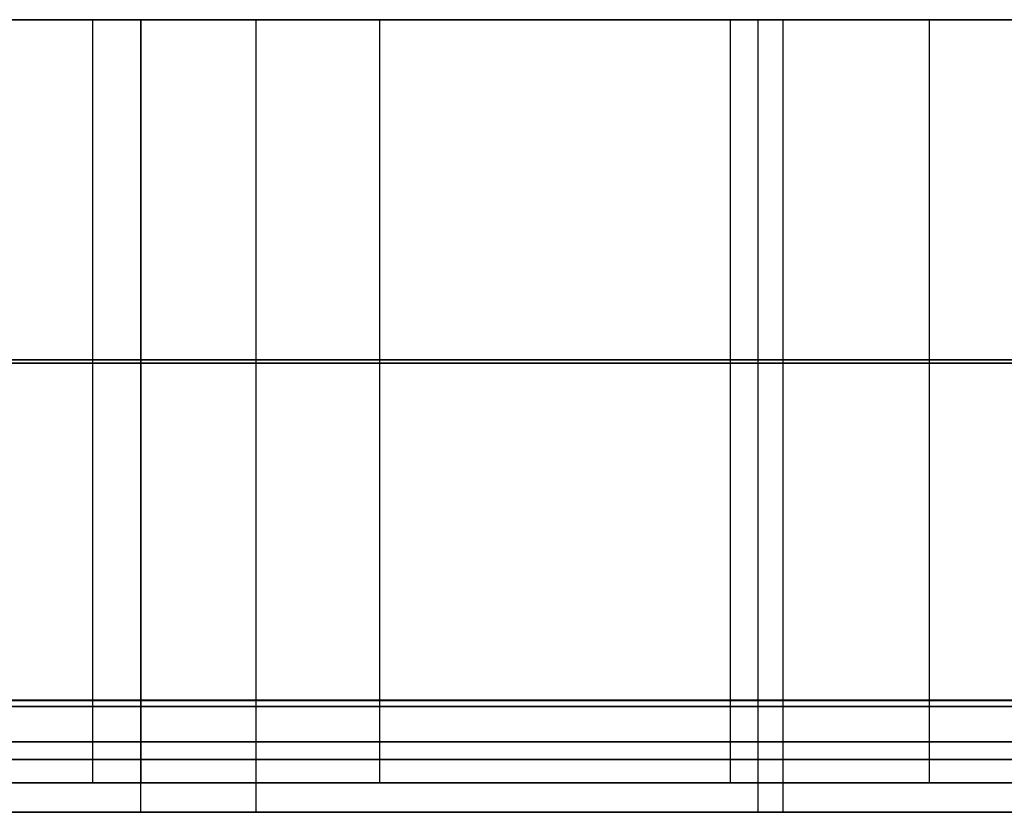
# Model space of a CAD drawing. Header units: millimetres. Extents: x 14566 to 15601, y -4 to 41.
# Tile 24 of 52: x 14969 to 15006, y -4 to 26. Entities that reach past the tile are written whole.
import ezdxf

# ---------------------------------------------------------------- set-up
doc = ezdxf.new("R2010")
doc.units = ezdxf.units.MM
doc.layers.add('Pond Mirror Ferm Living', color=7, linetype='Continuous', true_color=0x000000)

msp = doc.modelspace()

# ---------------------------------------------------------------- linework, layer by layer
at = {"layer": 'Pond Mirror Ferm Living'}
for p, q in [((15590.257, 25.764, 3398.008), (14586.449, 25.764, 3112.755)), ((15235.765, 25.764, 2739.502), (14941.477, 25.764, 3775.105)), ((14961.572, 25.764, 2735.889), (14973.437, 25.764, 2732.203)), ((14977.789, 25.764, 3787.507), (14967.958, 25.764, 3784.527)), ((14971.616, 25.773, 2728.349), (14971.617, 0.009, 2728.349)), ((14973.437, 25.764, 2732.203), (14985.083, 25.764, 2728.825)), ((14973.437, 25.764, 2732.203), (14973.437, -0.236, 2732.203)), ((14973.438, 25.773, 2732.203), (14973.438, 0.009, 2732.203)), ((14977.789, 25.773, 3787.507), (14977.79, 0.008, 3787.507)), ((14987.725, 25.764, 3790.235), (14977.789, 25.764, 3787.507)), ((14977.789, 25.764, 3787.507), (14977.789, -0.236, 3787.507)), ((14982.47, 25.773, 3793.198), (14982.471, 0.008, 3793.198)), ((14985.083, 25.764, 2728.825), (14996.791, 25.764, 2725.673)), ((14997.73, 25.764, 3792.692), (14987.725, 25.764, 3790.235)), ((14995.735, 25.773, 2721.592), (14995.736, 0.008, 2721.592)), ((14996.791, 25.773, 2725.673), (14996.791, 0.008, 2725.673)), ((14996.791, 25.764, 2725.673), (15008.263, 25.764, 2722.825)), ((14996.791, 25.764, 2725.673), (14996.791, -0.236, 2725.673)), ((14997.73, 25.773, 3792.692), (14997.73, 0.008, 3792.692)), ((15007.866, 25.764, 3794.887), (14997.73, 25.764, 3792.692)), ((14997.73, 25.764, 3792.692), (14997.73, -0.236, 3792.692)), ((15003.27, 25.773, 3798.239), (15003.27, 0.008, 3798.239)), ((14959.361, 12.891, 2732.173), (14971.616, 12.891, 2728.349)), ((14961.572, 12.891, 2735.889), (14973.438, 12.891, 2732.203)), ((14961.572, 12.764, 2735.889), (14973.437, 12.764, 2732.203)), ((14972.228, 12.891, 3790.26), (14962.069, 12.891, 3787.049)), ((14977.789, 12.891, 3787.507), (14967.958, 12.891, 3784.527)), ((14977.789, 12.764, 3787.507), (14967.958, 12.764, 3784.527)), ((14971.616, 12.891, 2728.349), (14983.643, 12.891, 2724.852)), ((14982.47, 12.891, 3793.198), (14972.228, 12.891, 3790.26)), ((14973.437, 12.764, 2732.203), (14985.083, 12.764, 2728.825)), ((14973.438, 12.891, 2732.203), (14985.083, 12.891, 2728.825)), ((14987.725, 12.891, 3790.235), (14977.789, 12.891, 3787.507)), ((14987.725, 12.764, 3790.235), (14977.789, 12.764, 3787.507)), ((14992.835, 12.891, 3795.864), (14982.47, 12.891, 3793.198)), ((14983.643, 12.891, 2724.852), (14995.735, 12.891, 2721.592)), ((14985.083, 12.891, 2728.825), (14996.791, 12.891, 2725.673)), ((14985.083, 12.764, 2728.825), (14996.791, 12.764, 2725.673)), ((14997.73, 12.891, 3792.692), (14987.725, 12.891, 3790.235)), ((14997.73, 12.764, 3792.692), (14987.725, 12.764, 3790.235)), ((15003.27, 12.891, 3798.239), (14992.835, 12.891, 3795.864)), ((14995.735, 12.891, 2721.592), (15007.616, 12.89, 2718.647)), ((14996.791, 12.891, 2725.673), (15008.263, 12.89, 2722.825)), ((14996.791, 12.764, 2725.673), (15008.263, 12.764, 2722.825)), ((15007.866, 12.89, 3794.887), (14997.73, 12.891, 3792.692)), ((15007.866, 12.764, 3794.887), (14997.73, 12.764, 3792.692)), ((15013.856, 12.89, 3800.33), (15003.27, 12.891, 3798.239)), ((15597.088, 0, 3327.266), (14576.69, 0, 3327.266)), ((14959.361, 0.009, 2732.173), (14971.617, 0.009, 2728.349)), ((14973.438, 0.009, 2732.203), (14961.572, 0.009, 2735.889)), ((14972.228, 0.009, 3790.26), (14962.069, 0.009, 3787.049)), ((14967.958, 0.009, 3784.527), (14977.79, 0.008, 3787.507)), ((14971.617, 0.009, 2728.349), (14983.643, 0.008, 2724.852)), ((14982.471, 0.008, 3793.198), (14972.228, 0.009, 3790.26)), ((14985.083, 0.008, 2728.825), (14973.438, 0.009, 2732.203)), ((14977.79, 0.008, 3787.507), (14987.725, 0.008, 3790.235)), ((14992.835, 0.008, 3795.864), (14982.471, 0.008, 3793.198)), ((14983.643, 0.008, 2724.852), (14995.736, 0.008, 2721.592)), ((14996.791, 0.008, 2725.673), (14985.083, 0.008, 2728.825)), ((14987.725, 0.008, 3790.235), (14997.73, 0.008, 3792.692)), ((15003.27, 0.008, 3798.239), (14992.835, 0.008, 3795.864)), ((14995.736, 0.008, 2721.592), (15007.617, 0.008, 2718.647)), ((15008.263, 0.008, 2722.825), (14996.791, 0.008, 2725.673)), ((14997.73, 0.008, 3792.692), (15007.866, 0.008, 3794.887)), ((15013.856, 0.008, 3800.33), (15003.27, 0.008, 3798.239)), ((15590.257, -0.236, 3398.008), (14586.449, -0.236, 3112.755)), ((15590.257, -0.236, 3398.008), (14586.449, -0.236, 3112.755)), ((15235.765, -0.236, 2739.502), (14941.477, -0.236, 3775.105)), ((15235.765, -0.236, 2739.502), (14941.477, -0.236, 3775.105)), ((14959.361, -0.009, 2732.173), (14971.617, -0.008, 2728.349)), ((14973.438, -0.008, 2732.203), (14961.572, -0.008, 2735.889)), ((14961.572, -0.236, 2735.889), (14973.437, -0.236, 2732.203)), ((14961.572, -0.236, 2735.889), (14973.437, -0.236, 2732.203)), ((14972.228, -0.008, 3790.26), (14962.069, -0.008, 3787.049)), ((14967.958, -0.008, 3784.527), (14977.79, -0.008, 3787.507)), ((14977.789, -0.236, 3787.507), (14967.958, -0.236, 3784.527)), ((14977.789, -0.236, 3787.507), (14967.958, -0.236, 3784.527)), ((14971.617, -0.008, 2728.349), (14983.643, -0.008, 2724.852)), ((14971.617, -0.008, 2728.349), (14971.617, -3.121, 2728.349)), ((14982.471, -0.008, 3793.198), (14972.228, -0.008, 3790.26)), ((14973.437, -0.236, 2732.203), (14985.083, -0.236, 2728.825)), ((14973.437, -0.236, 2732.203), (14973.437, -4.236, 2732.203)), ((14973.437, -0.236, 2732.203), (14985.083, -0.236, 2728.825)), ((14985.083, -0.008, 2728.825), (14973.438, -0.008, 2732.203)), ((14973.438, -0.008, 2732.203), (14973.438, -3.121, 2732.203)), ((14987.725, -0.236, 3790.235), (14977.789, -0.236, 3787.507)), ((14977.789, -0.236, 3787.507), (14977.789, -4.236, 3787.507)), ((14987.725, -0.236, 3790.235), (14977.789, -0.236, 3787.507)), ((14977.79, -0.008, 3787.507), (14987.725, -0.008, 3790.235)), ((14977.79, -0.008, 3787.507), (14977.79, -3.121, 3787.507)), ((14992.835, -0.008, 3795.864), (14982.471, -0.008, 3793.198)), ((14982.471, -0.008, 3793.198), (14982.471, -3.121, 3793.198)), ((14983.643, -0.008, 2724.852), (14995.736, -0.008, 2721.592)), ((14996.791, -0.008, 2725.673), (14985.083, -0.008, 2728.825)), ((14985.083, -0.236, 2728.825), (14996.791, -0.236, 2725.673)), ((14985.083, -0.236, 2728.825), (14996.791, -0.236, 2725.673)), ((14987.725, -0.008, 3790.235), (14997.73, -0.008, 3792.692)), ((14997.73, -0.236, 3792.692), (14987.725, -0.236, 3790.235)), ((14997.73, -0.236, 3792.692), (14987.725, -0.236, 3790.235)), ((15003.27, -0.008, 3798.239), (14992.835, -0.008, 3795.864)), ((14995.736, -0.008, 2721.592), (15007.617, -0.008, 2718.647)), ((14995.736, -0.008, 2721.592), (14995.736, -3.121, 2721.592)), ((15008.263, -0.008, 2722.825), (14996.791, -0.008, 2725.673)), ((14996.791, -0.008, 2725.673), (14996.791, -3.121, 2725.673)), ((14996.791, -0.236, 2725.673), (15008.263, -0.236, 2722.825)), ((14996.791, -0.236, 2725.673), (14996.791, -4.236, 2725.673)), ((14996.791, -0.236, 2725.673), (15008.263, -0.236, 2722.825)), ((14997.73, -0.008, 3792.692), (15007.866, -0.008, 3794.887)), ((14997.73, -0.008, 3792.692), (14997.731, -3.121, 3792.692)), ((15007.866, -0.236, 3794.887), (14997.73, -0.236, 3792.692)), ((14997.73, -0.236, 3792.692), (14997.73, -4.236, 3792.692)), ((15007.866, -0.236, 3794.887), (14997.73, -0.236, 3792.692)), ((15013.856, -0.008, 3800.33), (15003.27, -0.008, 3798.239)), ((15003.27, -0.008, 3798.239), (15003.27, -3.12, 3798.239)), ((14959.361, -1.565, 2732.173), (14971.617, -1.565, 2728.349)), ((14961.572, -1.565, 2735.889), (14973.438, -1.565, 2732.203)), ((14972.229, -1.565, 3790.26), (14962.069, -1.565, 3787.049)), ((14977.79, -1.565, 3787.507), (14967.958, -1.565, 3784.527)), ((14971.617, -1.565, 2728.349), (14983.643, -1.564, 2724.852)), ((14982.471, -1.564, 3793.198), (14972.229, -1.565, 3790.26)), ((14973.438, -1.565, 2732.203), (14985.083, -1.564, 2728.825)), ((14987.725, -1.564, 3790.235), (14977.79, -1.565, 3787.507)), ((14992.835, -1.564, 3795.864), (14982.471, -1.564, 3793.198)), ((14983.643, -1.564, 2724.852), (14995.736, -1.564, 2721.592)), ((14985.083, -1.564, 2728.825), (14996.791, -1.564, 2725.673)), ((14997.73, -1.564, 3792.692), (14987.725, -1.564, 3790.235)), ((15003.27, -1.564, 3798.239), (14992.835, -1.564, 3795.864)), ((14995.736, -1.564, 2721.592), (15007.617, -1.564, 2718.647)), ((14996.791, -1.564, 2725.673), (15008.263, -1.564, 2722.825)), ((15007.866, -1.564, 3794.887), (14997.73, -1.564, 3792.692)), ((15013.856, -1.564, 3800.33), (15003.27, -1.564, 3798.239)), ((14961.572, -2.236, 2735.889), (14973.437, -2.236, 2732.203)), ((14977.789, -2.236, 3787.507), (14967.958, -2.236, 3784.527)), ((14973.437, -2.236, 2732.203), (14985.083, -2.236, 2728.825)), ((14987.725, -2.236, 3790.235), (14977.789, -2.236, 3787.507)), ((14985.083, -2.236, 2728.825), (14996.791, -2.236, 2725.673)), ((14997.73, -2.236, 3792.692), (14987.725, -2.236, 3790.235)), ((14996.791, -2.236, 2725.673), (15008.263, -2.236, 2722.825)), ((15007.866, -2.236, 3794.887), (14997.73, -2.236, 3792.692)), ((14959.361, -3.121, 2732.173), (14971.617, -3.121, 2728.349)), ((14973.438, -3.121, 2732.203), (14961.572, -3.121, 2735.889)), ((14972.229, -3.121, 3790.26), (14962.069, -3.121, 3787.049)), ((14967.958, -3.121, 3784.527), (14977.79, -3.121, 3787.507)), ((14971.617, -3.121, 2728.349), (14983.643, -3.121, 2724.852)), ((14982.471, -3.121, 3793.198), (14972.229, -3.121, 3790.26)), ((14985.083, -3.121, 2728.825), (14973.438, -3.121, 2732.203)), ((14977.79, -3.121, 3787.507), (14987.725, -3.121, 3790.235)), ((14992.835, -3.121, 3795.864), (14982.471, -3.121, 3793.198)), ((14983.643, -3.121, 2724.852), (14995.736, -3.121, 2721.592)), ((14996.791, -3.121, 2725.673), (14985.083, -3.121, 2728.825)), ((14987.725, -3.121, 3790.235), (14997.731, -3.121, 3792.692)), ((15003.27, -3.12, 3798.239), (14992.835, -3.121, 3795.864)), ((14995.736, -3.121, 2721.592), (15007.617, -3.12, 2718.647)), ((15008.264, -3.12, 2722.825), (14996.791, -3.121, 2725.673)), ((14997.731, -3.121, 3792.692), (15007.866, -3.12, 3794.887)), ((15013.856, -3.12, 3800.33), (15003.27, -3.12, 3798.239)), ((15590.257, -4.236, 3398.008), (14586.449, -4.236, 3112.755)), ((15235.765, -4.236, 2739.502), (14941.477, -4.236, 3775.105)), ((14961.572, -4.236, 2735.889), (14973.437, -4.236, 2732.203)), ((14977.789, -4.236, 3787.507), (14967.958, -4.236, 3784.527)), ((14973.437, -4.236, 2732.203), (14985.083, -4.236, 2728.825)), ((14987.725, -4.236, 3790.235), (14977.789, -4.236, 3787.507)), ((14985.083, -4.236, 2728.825), (14996.791, -4.236, 2725.673)), ((14997.73, -4.236, 3792.692), (14987.725, -4.236, 3790.235)), ((14996.791, -4.236, 2725.673), (15008.263, -4.236, 2722.825)), ((15007.866, -4.236, 3794.887), (14997.73, -4.236, 3792.692))]:
    msp.add_line(p, q, dxfattribs=at)

doc.saveas('drawing.dxf')
